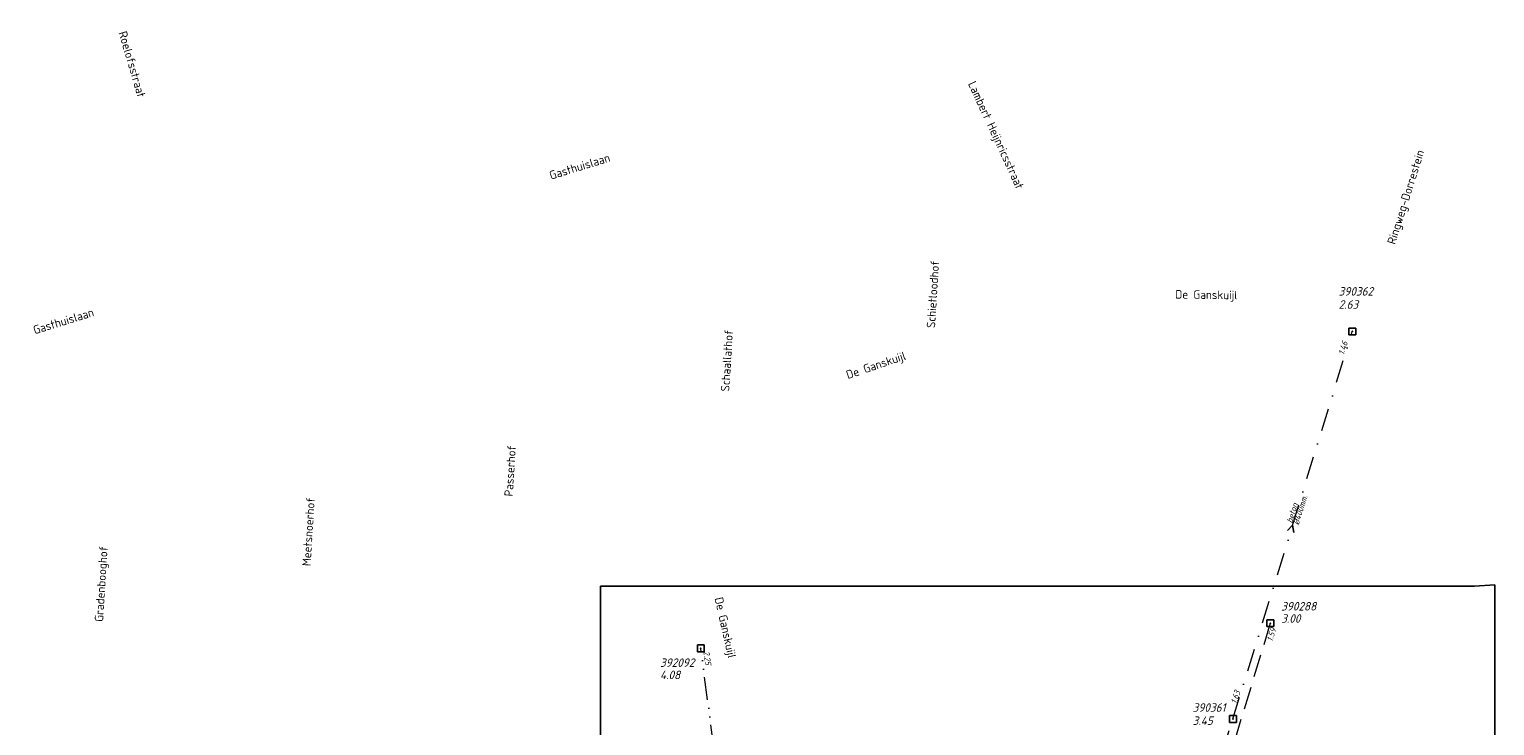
# Model space of a CAD drawing. Header units: metres. Extents: x 152202 to 157341, y 461610 to 468701.
# Tile 126 of 238: x 155470 to 155793, y 461840 to 461994. Entities that reach past the tile are written whole.
import ezdxf
from ezdxf.enums import TextEntityAlignment as Align

# ---------------------------------------------------------------- set-up
doc = ezdxf.new("R2010")
doc.units = ezdxf.units.M
doc.header["$PDMODE"] = 64
doc.header["$PDSIZE"] = 1.5
for name, pattern in [('RI-HWA', [7.4, 5, -2.4]), ('RI-ITR', [10.4, 5, -1.8, 0, -1.8, 0, -1.8]), ('RI-VWA', [11, 5, -3, 0, -3])]:
    doc.linetypes.add(name, pattern=pattern)
doc.layers.get('0').update_dxf_attribs({"linetype": 'CONTINUOUS'})
doc.layers.get('DEFPOINTS').update_dxf_attribs({"linetype": 'CONTINUOUS'})
for name, color, linetype, lineweight in [('B-OI-RI-HWA-BOB-T18', 150, 'CONTINUOUS', 18), ('B-OI-RI-HWA-PUTDEKSELHOOGTE-T25', 150, 'CONTINUOUS', 25), ('B-OI-RI-HWA-PUTNUMMER-T25', 150, 'CONTINUOUS', 25), ('B-OI-RI-HWA_RIOOLPUT-S', 150, 'CONTINUOUS', 25), ('B-OI-RI-HWA_TRANSPORTLEIDING-G', 150, 'RI-HWA', 18), ('B-OI-RI-ITR-BOB-T18', 134, 'CONTINUOUS', 18), ('B-OI-RI-ITR_PUTDEKSELHOOGTE-T25', 134, 'CONTINUOUS', 25), ('B-OI-RI-ITR_PUTNUMMER-T25', 134, 'CONTINUOUS', 25), ('B-OI-RI-ITR_RIOOLPUT-S', 134, 'CONTINUOUS', 25), ('B-OI-RI-ITR_TRANSPORTLEIDING-G', 134, 'RI-ITR', 18), ('B-OI-RI-STROOMRICHTING-S', 252, 'CONTINUOUS', 25), ('B-OI-RI-VWA-BOB-T18', 34, 'CONTINUOUS', 18), ('B-OI-RI-VWA-DIAMETER-T18', 34, 'CONTINUOUS', 18), ('B-OI-RI-VWA-MATERIAAL-T18', 34, 'CONTINUOUS', 18), ('B-OI-RI-VWA_PUTDEKSELHOOGTE-T25', 34, 'CONTINUOUS', 25), ('B-OI-RI-VWA_PUTNUMMER-T25', 34, 'CONTINUOUS', 25), ('B-OI-RI-VWA_RIOOLPUT-S', 34, 'CONTINUOUS', 25), ('B-OI-RI-VWA_TRANSPORTLEIDING-G', 34, 'RI-VWA', 18), ('B-RO-OG-TOPOGRAFIE-T18', 2, 'CONTINUOUS', 18)]:
    doc.layers.add(name, color=color, linetype=linetype, lineweight=lineweight)
doc.styles.add('NLCS-ISO-M200-T18', font='NLCS-ISO.ttf', dxfattribs={"height": 360})
doc.styles.add('NLCS-ISO-M750-T18_CURSIEF', font='NLCS-ISO.ttf', dxfattribs={"oblique": 15, "height": 1.35})
doc.styles.add('NLCS-ISO-M750-T25_CURSIEF', font='NLCS-ISO.ttf', dxfattribs={"oblique": 15, "height": 1.875})

# ---------------------------------------------------------------- blocks, each defined once
blk = doc.blocks.new('ACMAP_ANN_TEMPLATE_hwa-nap-l')
at = {"style": 'NLCS-ISO-M750-T18_CURSIEF', "oblique": 15}
blk.add_attdef('hwa-nap-l', (3.3, 0.2), '', height=1.35, dxfattribs=at)
blk = doc.blocks.new('ACMAP_ANN_TEMPLATE_vwa-diam')
at = {"style": 'NLCS-ISO-M750-T18_CURSIEF', "oblique": 15}
blk.add_attdef('vwa-diam', (0.3, -1.3), '', height=1.35, dxfattribs=at)
blk = doc.blocks.new('ACMAP_ANN_TEMPLATE_vwa-materiaal')
at = {"style": 'NLCS-ISO-M750-T18_CURSIEF', "oblique": 15}
blk.add_attdef('vwa-mat', (0.3, 0.2), '', height=1.35, dxfattribs=at)
blk = doc.blocks.new('ACMAP_ANN_TEMPLATE_vwa-nap-l')
at = {"style": 'NLCS-ISO-M750-T18_CURSIEF', "oblique": 15}
blk.add_attdef('vwa-nap-l', (3.3, 0.2), '', height=1.35, dxfattribs=at)
blk = doc.blocks.new('ACMAP_ANN_TEMPLATE_vwa-nap-r')
at = {"style": 'NLCS-ISO-M750-T18_CURSIEF', "oblique": 15}
blk.add_attdef('vwa-nap-r', (-5.6, 0.2), '', height=1.35, dxfattribs=at)
blk = doc.blocks.new('ACMAP_ANN_TEMPLATE_itr-nap-r')
at = {"style": 'NLCS-ISO-M750-T18_CURSIEF', "oblique": 15}
blk.add_attdef('itr-nap-r', (-5.6, 0.2), '', height=1.35, dxfattribs=at)
blk = doc.blocks.new('ACMAP_ANN_TEMPLATE_hwa-puth')
at = {"color": 0, "linetype": 'ByBlock', "style": 'NLCS-ISO-M750-T25_CURSIEF', "oblique": 15}
blk.add_attdef('hwa-puth', (-9, -6.8), '', height=1.88, dxfattribs=at)
blk = doc.blocks.new('ACMAP_ANN_TEMPLATE_hwa-putnr')
at = {"color": 0, "linetype": 'ByBlock', "style": 'NLCS-ISO-M750-T25_CURSIEF', "oblique": 15}
blk.add_attdef('hwa-putnr', (-9, -4.1), '', height=1.88, dxfattribs=at)
blk = doc.blocks.new('ACMAP_ANN_TEMPLATE_vwa-puth')
at = {"style": 'NLCS-ISO-M750-T25_CURSIEF', "oblique": 15}
blk.add_attdef('vwa-puth', (-3, 5), '', height=1.88, dxfattribs=at)
blk = doc.blocks.new('ACMAP_ANN_TEMPLATE_vwa-putnr')
at = {"style": 'NLCS-ISO-M750-T25_CURSIEF', "oblique": 15}
blk.add_attdef('vaw-putnr', (-3, 7.9), '', height=1.88, dxfattribs=at)

msp = doc.modelspace()

# ---------------------------------------------------------------- linework, layer by layer
at = {"layer": 'B-OI-RI-HWA_RIOOLPUT-S', "transparency": 33554623}
msp.add_point((155743.43, 461863.03), dxfattribs=at)
at = {"layer": 'B-OI-RI-HWA_TRANSPORTLEIDING-G', "transparency": 33554623}
msp.add_line((155743.43, 461863.03), (155723.8, 461798.5), dxfattribs=at)
at = {"layer": 'B-OI-RI-ITR_RIOOLPUT-S', "transparency": 33554636}
msp.add_point((155617.901, 461857.479), dxfattribs=at)
at = {"layer": 'B-OI-RI-ITR_TRANSPORTLEIDING-G', "transparency": 33554636}
msp.add_line((155623.582, 461814.629), (155617.901, 461857.479), dxfattribs=at)
at = {"layer": 'B-OI-RI-STROOMRICHTING-S', "transparency": 33554623}
msp.add_lwpolyline([(155747.24, 461883.49), (155748.35, 461884.65), (155748.61, 461883.06)], dxfattribs=at)
at = {"layer": 'B-OI-RI-VWA_RIOOLPUT-S', "transparency": 33554623}
for p in [(155761.5, 461927.4), (155735.2, 461841.9)]:
    msp.add_point(p, dxfattribs=at)
at = {"layer": 'B-OI-RI-VWA_TRANSPORTLEIDING-G', "transparency": 33554623}
for p, q in [((155735.2, 461841.9), (155761.5, 461927.4)), ((155722.9, 461802.8), (155735.2, 461841.9))]:
    msp.add_line(p, q, dxfattribs=at)
at = {"layer": 'DEFPOINTS', "flags": 128}
msp.add_lwpolyline([(155792.891, 461871.473), (155788.461, 461871.175), (155753.321, 461871.175), (155595.821, 461871.175), (155595.821, 461694.174), (155595.821, 461680.607), (155792.891, 461680.607)], close=True, dxfattribs=at)

# ---------------------------------------------------------------- block references
at = {"layer": 'B-OI-RI-HWA-BOB-T18', "transparency": 33554623}
ref = msp.add_blockref('ACMAP_ANN_TEMPLATE_hwa-nap-l', (155743.117, 461855.65), dxfattribs=dict(at, rotation=73.08026016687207))
ref.add_attrib('hwa-nap-l', '1.59', (155743.886, 461858.865), dxfattribs={"layer": '0', "color": 0, "linetype": 'ByBlock', "height": 1.35, "rotation": 73.08026, "style": 'NLCS-ISO-M750-T18_CURSIEF', "oblique": 15})
at = {"layer": 'B-OI-RI-HWA-PUTDEKSELHOOGTE-T25', "transparency": 33554623}
msp.add_blockref('ACMAP_ANN_TEMPLATE_hwa-puth', (155754.815, 461869.917), dxfattribs=at).add_auto_attribs({'hwa-puth': '3.00'})
at = {"layer": 'B-OI-RI-HWA-PUTNUMMER-T25', "transparency": 33554623}
msp.add_blockref('ACMAP_ANN_TEMPLATE_hwa-putnr', (155754.815, 461869.917), dxfattribs=at).add_auto_attribs({'hwa-putnr': '390288'})
at = {"layer": 'B-OI-RI-ITR-BOB-T18', "transparency": 33554623}
ref = msp.add_blockref('ACMAP_ANN_TEMPLATE_itr-nap-r', (155619.009, 461851.256), dxfattribs=dict(at, rotation=277.5521606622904))
ref.add_attrib('itr-nap-r', '2.25', (155618.471, 461856.833), dxfattribs={"layer": '0', "color": 0, "linetype": 'ByBlock', "height": 1.35, "rotation": 277.55216, "style": 'NLCS-ISO-M750-T18_CURSIEF', "oblique": 15})
at = {"layer": 'B-OI-RI-ITR_PUTDEKSELHOOGTE-T25', "transparency": 33554623}
msp.add_blockref('ACMAP_ANN_TEMPLATE_hwa-puth', (155617.901, 461857.479), dxfattribs=at).add_auto_attribs({'hwa-puth': '4.08'})
at = {"layer": 'B-OI-RI-ITR_PUTNUMMER-T25', "transparency": 33554623}
msp.add_blockref('ACMAP_ANN_TEMPLATE_hwa-putnr', (155617.901, 461857.479), dxfattribs=at).add_auto_attribs({'hwa-putnr': '392092'})
at = {"layer": 'B-OI-RI-VWA-BOB-T18', "transparency": 33554623}
ref = msp.add_blockref('ACMAP_ANN_TEMPLATE_vwa-nap-r', (155761.5, 461927.4), dxfattribs=dict(at, rotation=72.90198014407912))
ref.add_attrib('vwa-nap-r', '1.46', (155759.662, 461922.106), dxfattribs={"layer": '0', "color": 0, "linetype": 'ByBlock', "height": 1.35, "rotation": 72.90198, "style": 'NLCS-ISO-M750-T18_CURSIEF', "oblique": 15})
ref = msp.add_blockref('ACMAP_ANN_TEMPLATE_vwa-nap-l', (155735.2, 461841.9), dxfattribs=dict(at, rotation=72.90198014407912))
ref.add_attrib('vwa-nap-l', '1.63', (155735.979, 461845.113), dxfattribs={"layer": '0', "color": 0, "linetype": 'ByBlock', "height": 1.35, "rotation": 72.90198, "style": 'NLCS-ISO-M750-T18_CURSIEF', "oblique": 15})
at = {"layer": 'B-OI-RI-VWA-DIAMETER-T18', "transparency": 33554623}
ref = msp.add_blockref('ACMAP_ANN_TEMPLATE_vwa-diam', (155748.35, 461884.65), dxfattribs=dict(at, rotation=72.90198014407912))
ref.add_attrib('vwa-diam', '%%c400mm.', (155749.681, 461884.555), dxfattribs={"layer": '0', "color": 0, "linetype": 'ByBlock', "height": 1.35, "rotation": 72.90198, "style": 'NLCS-ISO-M750-T18_CURSIEF', "oblique": 15})
at = {"layer": 'B-OI-RI-VWA-MATERIAAL-T18', "transparency": 33554623}
ref = msp.add_blockref('ACMAP_ANN_TEMPLATE_vwa-materiaal', (155748.35, 461884.65), dxfattribs=dict(at, rotation=72.90198014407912))
ref.add_attrib('vwa-mat', 'beton', (155748.247, 461884.996), dxfattribs={"layer": '0', "color": 0, "linetype": 'ByBlock', "height": 1.35, "rotation": 72.90198, "style": 'NLCS-ISO-M750-T18_CURSIEF', "oblique": 15})
at = {"layer": 'B-OI-RI-VWA_PUTDEKSELHOOGTE-T25', "transparency": 33554623}
ref = msp.add_blockref('ACMAP_ANN_TEMPLATE_vwa-puth', (155761.5, 461927.4), dxfattribs=at)
ref.add_attrib('vwa-puth', '2.63', (155758.5, 461932.4), dxfattribs={"layer": '0', "color": 0, "linetype": 'ByBlock', "height": 1.875, "style": 'NLCS-ISO-M750-T25_CURSIEF', "oblique": 15})
ref = msp.add_blockref('ACMAP_ANN_TEMPLATE_vwa-puth', (155729.318, 461835.581), dxfattribs=at)
ref.add_attrib('vwa-puth', '3.45', (155726.318, 461840.581), dxfattribs={"layer": '0', "color": 0, "linetype": 'ByBlock', "height": 1.875, "style": 'NLCS-ISO-M750-T25_CURSIEF', "oblique": 15})
at = {"layer": 'B-OI-RI-VWA_PUTNUMMER-T25', "transparency": 33554623}
ref = msp.add_blockref('ACMAP_ANN_TEMPLATE_vwa-putnr', (155761.5, 461927.4), dxfattribs=at)
ref.add_attrib('vaw-putnr', '390362', (155758.5, 461935.3), dxfattribs={"layer": '0', "color": 0, "linetype": 'ByBlock', "height": 1.875, "style": 'NLCS-ISO-M750-T25_CURSIEF', "oblique": 15})
ref = msp.add_blockref('ACMAP_ANN_TEMPLATE_vwa-putnr', (155729.318, 461835.581), dxfattribs=at)
ref.add_attrib('vaw-putnr', '390361', (155726.318, 461843.481), dxfattribs={"layer": '0', "color": 0, "linetype": 'ByBlock', "height": 1.875, "style": 'NLCS-ISO-M750-T25_CURSIEF', "oblique": 15})

# ---------------------------------------------------------------- texts
at = {"layer": 'B-RO-OG-TOPOGRAFIE-T18', "style": 'NLCS-ISO-M200-T18'}
for s, rotation, p in [('Roelofsstraat', 286.4, (155492.562, 461986.346)), ('Lambert Heijnricsstraat', 294.6, (155682.724, 461970.597)), ('Gasthuislaan', 17.1, (155591.202, 461963.793)), ('Ringweg-Dorrestein', 72.6, (155773.545, 461956.968)), ('Schietloodhof', 86.4, (155669.059, 461935.61)), ('De Ganskuijl', 359.3, (155729.34, 461935.222)), ('Gasthuislaan', 17.2, (155477.416, 461929.68)), ('Schaallathof', 86.4, (155623.652, 461920.963)), ('De Ganskuijl', 18.7, (155656.595, 461919.686)), ('Passerhof', 86.4, (155575.865, 461896.644)), ('Meetsnoerhof', 86.4, (155531.418, 461883.197)), ('Gradenbooghof', 86.4, (155486.013, 461871.683)), ('De Ganskuijl', 282.7, (155623.063, 461861.986))]:
    msp.add_text(s, height=1.875, rotation=rotation, dxfattribs=at).set_placement(p, align=Align.MIDDLE)

doc.saveas('drawing.dxf')
